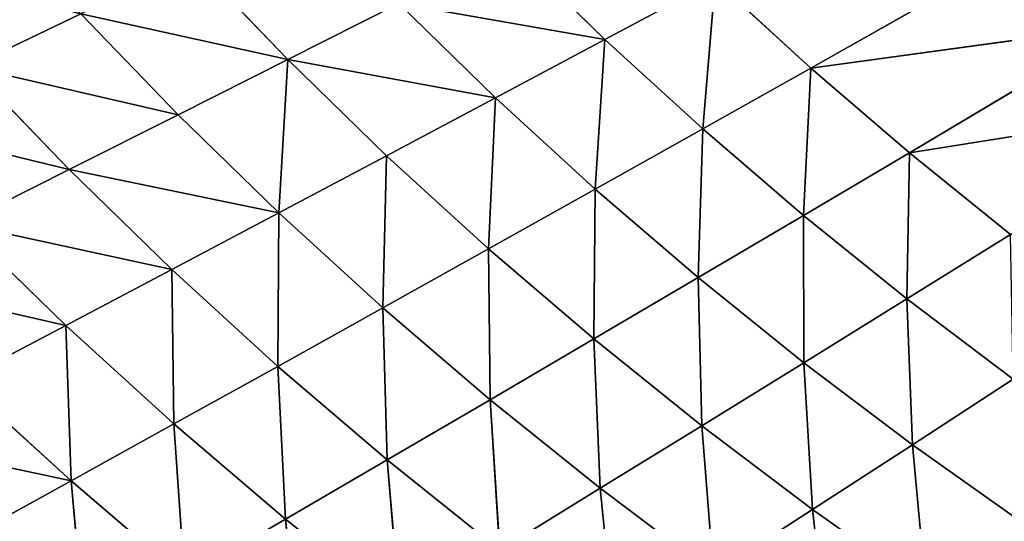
# Model space of a CAD drawing. Extents: x 0 to 605, y 0 to 400.
# Tile 228 of 256: x 117 to 150, y 92 to 109. Entities that reach past the tile are written whole.
import ezdxf

# ---------------------------------------------------------------- set-up
doc = ezdxf.new("R2010")
doc.units = 0
doc.header["$LTSCALE"] = 25.4
doc.layers.get('0').update_dxf_attribs({"linetype": 'CONTINUOUS'})

# ---------------------------------------------------------------- blocks, each defined once
blk = doc.blocks.new('ATLANTA610_-_S_STL')
at = {"color": 0}
for p, q in [((119.079, 50.868, 306.888), (115.632, 52.788, 308.791)), ((119.079, 50.868, 306.888), (115.632, 52.788, 308.791)), ((119.079, 50.868, 306.888), (119.547, 52.914, 312.132)), ((119.079, 50.868, 306.888), (119.547, 52.914, 312.132)), ((126.882, 51.117, 313.342), (126.343, 49.183, 308.188)), ((126.882, 51.117, 313.342), (126.343, 49.183, 308.188)), ((115.348, 50.755, 303.487), (119.079, 50.868, 306.888)), ((115.348, 50.755, 303.487), (119.079, 50.868, 306.888)), ((118.902, 48.96, 301.616), (115.348, 50.755, 303.487)), ((118.902, 48.96, 301.616), (115.348, 50.755, 303.487)), ((118.902, 48.96, 301.616), (119.079, 50.868, 306.888)), ((118.902, 48.96, 301.616), (119.079, 50.868, 306.888)), ((119.079, 50.868, 306.888), (122.926, 50.989, 310.174)), ((119.079, 50.868, 306.888), (122.926, 50.989, 310.174)), ((122.566, 49.068, 304.958), (119.079, 50.868, 306.888)), ((122.566, 49.068, 304.958), (119.079, 50.868, 306.888)), ((122.566, 49.068, 304.958), (122.926, 50.989, 310.174)), ((122.566, 49.068, 304.958), (122.926, 50.989, 310.174)), ((126.343, 49.183, 308.188), (122.926, 50.989, 310.174)), ((126.343, 49.183, 308.188), (122.926, 50.989, 310.174)), ((118.902, 48.96, 301.616), (122.566, 49.068, 304.958)), ((118.902, 48.96, 301.616), (122.566, 49.068, 304.958)), ((122.492, 47.279, 299.72), (122.566, 49.068, 304.958)), ((122.492, 47.279, 299.72), (122.566, 49.068, 304.958)), ((122.566, 49.068, 304.958), (126.343, 49.183, 308.188)), ((122.566, 49.068, 304.958), (126.343, 49.183, 308.188)), ((126.088, 47.381, 303.003), (122.566, 49.068, 304.958)), ((126.088, 47.381, 303.003), (122.566, 49.068, 304.958)), ((126.088, 47.381, 303.003), (126.343, 49.183, 308.188)), ((126.088, 47.381, 303.003), (126.343, 49.183, 308.188)), ((130.226, 49.305, 311.302), (126.343, 49.183, 308.188)), ((130.226, 49.305, 311.302), (126.343, 49.183, 308.188)), ((129.794, 47.49, 306.175), (126.343, 49.183, 308.188)), ((129.794, 47.49, 306.175), (126.343, 49.183, 308.188)), ((130.226, 49.305, 311.302), (129.794, 47.49, 306.175)), ((130.226, 49.305, 311.302), (129.794, 47.49, 306.175)), ((115.357, 48.86, 298.165), (118.902, 48.96, 301.616)), ((115.357, 48.86, 298.165), (118.902, 48.96, 301.616)), ((115.357, 48.86, 298.165), (119.012, 47.184, 296.331)), ((115.357, 48.86, 298.165), (119.012, 47.184, 296.331)), ((122.492, 47.279, 299.72), (118.902, 48.96, 301.616)), ((122.492, 47.279, 299.72), (118.902, 48.96, 301.616)), ((137.514, 47.729, 312.179), (137.014, 46.014, 307.141)), ((137.514, 47.729, 312.179), (137.014, 46.014, 307.141)), ((126.088, 47.381, 303.003), (129.794, 47.49, 306.175)), ((126.088, 47.381, 303.003), (129.794, 47.49, 306.175)), ((129.644, 45.801, 301.023), (129.794, 47.49, 306.175)), ((129.644, 45.801, 301.023), (129.794, 47.49, 306.175)), ((133.605, 47.606, 309.235), (129.794, 47.49, 306.175)), ((133.605, 47.606, 309.235), (129.794, 47.49, 306.175)), ((133.278, 45.904, 304.137), (129.794, 47.49, 306.175)), ((133.278, 45.904, 304.137), (129.794, 47.49, 306.175)), ((133.605, 47.606, 309.235), (133.278, 45.904, 304.137)), ((133.605, 47.606, 309.235), (133.278, 45.904, 304.137)), ((133.605, 47.606, 309.235), (137.014, 46.014, 307.141)), ((133.605, 47.606, 309.235), (137.014, 46.014, 307.141)), ((115.654, 47.096, 292.839), (119.012, 47.184, 296.331)), ((115.654, 47.096, 292.839), (119.012, 47.184, 296.331)), ((119.409, 45.532, 291.048), (115.654, 47.096, 292.839)), ((119.409, 45.532, 291.048), (115.654, 47.096, 292.839)), ((119.012, 47.184, 296.331), (122.492, 47.279, 299.72)), ((119.012, 47.184, 296.331), (122.492, 47.279, 299.72)), ((119.012, 47.184, 296.331), (122.703, 45.615, 294.475)), ((119.012, 47.184, 296.331), (122.703, 45.615, 294.475)), ((122.492, 47.279, 299.72), (126.088, 47.381, 303.003)), ((122.492, 47.279, 299.72), (126.088, 47.381, 303.003)), ((126.117, 45.705, 297.801), (122.492, 47.279, 299.72)), ((126.117, 45.705, 297.801), (122.492, 47.279, 299.72)), ((129.644, 45.801, 301.023), (126.088, 47.381, 303.003)), ((126.117, 45.705, 297.801), (126.088, 47.381, 303.003)), ((129.644, 45.801, 301.023), (126.088, 47.381, 303.003)), ((126.117, 45.705, 297.801), (126.088, 47.381, 303.003)), ((140.847, 46.13, 310.032), (137.014, 46.014, 307.141)), ((140.847, 46.13, 310.032), (137.014, 46.014, 307.141)), ((140.847, 46.13, 310.032), (140.453, 44.522, 305.023)), ((140.847, 46.13, 310.032), (140.453, 44.522, 305.023)), ((144.208, 44.632, 307.859), (140.847, 46.13, 310.032)), ((144.208, 44.632, 307.859), (140.847, 46.13, 310.032)), ((144.771, 46.252, 312.806), (144.208, 44.632, 307.859)), ((144.771, 46.252, 312.806), (144.208, 44.632, 307.859)), ((126.117, 45.705, 297.801), (129.644, 45.801, 301.023)), ((126.117, 45.705, 297.801), (129.644, 45.801, 301.023)), ((129.644, 45.801, 301.023), (133.278, 45.904, 304.137)), ((129.644, 45.801, 301.023), (133.278, 45.904, 304.137)), ((133.23, 44.322, 299.02), (129.644, 45.801, 301.023)), ((129.773, 44.231, 295.86), (129.644, 45.801, 301.023)), ((133.23, 44.322, 299.02), (129.644, 45.801, 301.023)), ((129.773, 44.231, 295.86), (129.644, 45.801, 301.023)), ((133.23, 44.322, 299.02), (133.278, 45.904, 304.137)), ((133.23, 44.322, 299.02), (133.278, 45.904, 304.137)), ((137.014, 46.014, 307.141), (133.278, 45.904, 304.137)), ((137.014, 46.014, 307.141), (133.278, 45.904, 304.137)), ((136.792, 44.419, 302.075), (133.278, 45.904, 304.137)), ((136.792, 44.419, 302.075), (133.278, 45.904, 304.137)), ((137.014, 46.014, 307.141), (136.792, 44.419, 302.075)), ((137.014, 46.014, 307.141), (136.792, 44.419, 302.075)), ((137.014, 46.014, 307.141), (140.453, 44.522, 305.023)), ((137.014, 46.014, 307.141), (140.453, 44.522, 305.023)), ((119.409, 45.532, 291.048), (122.703, 45.615, 294.475)), ((119.409, 45.532, 291.048), (122.703, 45.615, 294.475)), ((122.703, 45.615, 294.475), (126.117, 45.705, 297.801)), ((122.703, 45.615, 294.475), (126.117, 45.705, 297.801)), ((122.703, 45.615, 294.475), (126.427, 44.146, 292.598)), ((122.703, 45.615, 294.475), (126.427, 44.146, 292.598)), ((129.773, 44.231, 295.86), (126.117, 45.705, 297.801)), ((126.427, 44.146, 292.598), (126.117, 45.705, 297.801)), ((129.773, 44.231, 295.86), (126.117, 45.705, 297.801)), ((126.427, 44.146, 292.598), (126.117, 45.705, 297.801)), ((148.052, 44.747, 310.583), (144.208, 44.632, 307.859)), ((148.052, 44.747, 310.583), (144.208, 44.632, 307.859)), ((148.052, 44.747, 310.583), (147.595, 43.228, 305.662)), ((148.052, 44.747, 310.583), (147.595, 43.228, 305.662)), ((133.23, 44.322, 299.02), (136.792, 44.419, 302.075)), ((133.23, 44.322, 299.02), (136.792, 44.419, 302.075)), ((140.453, 44.522, 305.023), (136.792, 44.419, 302.075)), ((140.453, 44.522, 305.023), (136.792, 44.419, 302.075)), ((140.333, 43.028, 299.99), (136.792, 44.419, 302.075)), ((136.845, 42.936, 296.995), (136.792, 44.419, 302.075)), ((140.333, 43.028, 299.99), (136.792, 44.419, 302.075)), ((136.845, 42.936, 296.995), (136.792, 44.419, 302.075)), ((140.453, 44.522, 305.023), (140.333, 43.028, 299.99)), ((140.453, 44.522, 305.023), (140.333, 43.028, 299.99)), ((144.208, 44.632, 307.859), (140.453, 44.522, 305.023)), ((144.208, 44.632, 307.859), (140.453, 44.522, 305.023)), ((140.453, 44.522, 305.023), (143.918, 43.125, 302.88)), ((140.453, 44.522, 305.023), (143.918, 43.125, 302.88)), ((144.208, 44.632, 307.859), (143.918, 43.125, 302.88)), ((144.208, 44.632, 307.859), (143.918, 43.125, 302.88)), ((147.595, 43.228, 305.662), (144.208, 44.632, 307.859)), ((147.595, 43.228, 305.662), (144.208, 44.632, 307.859)), ((123.197, 44.069, 289.237), (126.427, 44.146, 292.598)), ((123.197, 44.069, 289.237), (126.427, 44.146, 292.598)), ((126.427, 44.146, 292.598), (129.773, 44.231, 295.86)), ((126.427, 44.146, 292.598), (129.773, 44.231, 295.86)), ((126.427, 44.146, 292.598), (130.181, 42.772, 290.7)), ((126.427, 44.146, 292.598), (130.181, 42.772, 290.7)), ((129.773, 44.231, 295.86), (133.23, 44.322, 299.02)), ((129.773, 44.231, 295.86), (133.23, 44.322, 299.02)), ((133.459, 42.851, 293.898), (129.773, 44.231, 295.86)), ((133.459, 42.851, 293.898), (129.773, 44.231, 295.86)), ((136.845, 42.936, 296.995), (133.23, 44.322, 299.02)), ((133.459, 42.851, 293.898), (133.23, 44.322, 299.02)), ((136.845, 42.936, 296.995), (133.23, 44.322, 299.02)), ((133.459, 42.851, 293.898), (133.23, 44.322, 299.02)), ((143.918, 43.125, 302.88), (140.333, 43.028, 299.99)), ((143.918, 43.125, 302.88), (140.333, 43.028, 299.99)), ((143.918, 43.125, 302.88), (143.9, 41.726, 297.883)), ((143.918, 43.125, 302.88), (143.9, 41.726, 297.883)), ((147.595, 43.228, 305.662), (143.918, 43.125, 302.88)), ((147.595, 43.228, 305.662), (143.918, 43.125, 302.88)), ((143.918, 43.125, 302.88), (147.408, 41.817, 300.715)), ((143.918, 43.125, 302.88), (147.408, 41.817, 300.715)), ((147.595, 43.228, 305.662), (147.408, 41.817, 300.715)), ((147.595, 43.228, 305.662), (147.408, 41.817, 300.715)), ((151.358, 43.337, 308.333), (147.595, 43.228, 305.662)), ((151.358, 43.337, 308.333), (147.595, 43.228, 305.662)), ((151.006, 41.914, 303.441), (147.595, 43.228, 305.662)), ((151.006, 41.914, 303.441), (147.595, 43.228, 305.662)), ((130.181, 42.772, 290.7), (133.459, 42.851, 293.898)), ((130.181, 42.772, 290.7), (133.459, 42.851, 293.898)), ((133.459, 42.851, 293.898), (136.845, 42.936, 296.995)), ((133.459, 42.851, 293.898), (136.845, 42.936, 296.995)), ((137.172, 41.56, 291.915), (133.459, 42.851, 293.898)), ((137.172, 41.56, 291.915), (133.459, 42.851, 293.898)), ((136.845, 42.936, 296.995), (140.333, 43.028, 299.99)), ((136.845, 42.936, 296.995), (140.333, 43.028, 299.99)), ((140.486, 41.64, 294.949), (136.845, 42.936, 296.995)), ((137.172, 41.56, 291.915), (136.845, 42.936, 296.995)), ((140.486, 41.64, 294.949), (136.845, 42.936, 296.995)), ((137.172, 41.56, 291.915), (136.845, 42.936, 296.995)), ((143.9, 41.726, 297.883), (140.333, 43.028, 299.99)), ((140.486, 41.64, 294.949), (140.333, 43.028, 299.99)), ((143.9, 41.726, 297.883), (140.333, 43.028, 299.99)), ((140.486, 41.64, 294.949), (140.333, 43.028, 299.99)), ((140.486, 41.64, 294.949), (143.9, 41.726, 297.883)), ((140.486, 41.64, 294.949), (143.9, 41.726, 297.883)), ((147.408, 41.817, 300.715), (143.9, 41.726, 297.883)), ((147.408, 41.817, 300.715), (143.9, 41.726, 297.883)), ((147.491, 40.507, 295.755), (143.9, 41.726, 297.883)), ((144.152, 40.427, 292.883), (143.9, 41.726, 297.883)), ((147.491, 40.507, 295.755), (143.9, 41.726, 297.883)), ((144.152, 40.427, 292.883), (143.9, 41.726, 297.883)), ((151.006, 41.914, 303.441), (147.408, 41.817, 300.715)), ((151.006, 41.914, 303.441), (147.408, 41.817, 300.715)), ((147.408, 41.817, 300.715), (147.491, 40.507, 295.755)), ((147.408, 41.817, 300.715), (147.491, 40.507, 295.755)), ((147.408, 41.817, 300.715), (150.922, 40.593, 298.527)), ((147.408, 41.817, 300.715), (150.922, 40.593, 298.527)), ((133.963, 41.485, 288.783), (137.172, 41.56, 291.915)), ((133.963, 41.485, 288.783), (137.172, 41.56, 291.915)), ((137.172, 41.56, 291.915), (140.486, 41.64, 294.949)), ((137.172, 41.56, 291.915), (140.486, 41.64, 294.949)), ((140.911, 40.352, 289.912), (137.172, 41.56, 291.915)), ((140.911, 40.352, 289.912), (137.172, 41.56, 291.915)), ((144.152, 40.427, 292.883), (140.486, 41.64, 294.949)), ((140.911, 40.352, 289.912), (140.486, 41.64, 294.949)), ((144.152, 40.427, 292.883), (140.486, 41.64, 294.949)), ((140.911, 40.352, 289.912), (140.486, 41.64, 294.949)), ((140.911, 40.352, 289.912), (144.152, 40.427, 292.883)), ((140.911, 40.352, 289.912), (144.152, 40.427, 292.883)), ((144.152, 40.427, 292.883), (147.491, 40.507, 295.755)), ((144.152, 40.427, 292.883), (147.491, 40.507, 295.755)), ((154.742, 38.304, 291.439), (144.152, 40.427, 292.883)), ((151.556, 38.234, 288.692), (144.152, 40.427, 292.883)), ((154.742, 38.304, 291.439), (144.152, 40.427, 292.883)), ((151.556, 38.234, 288.692), (144.152, 40.427, 292.883)), ((150.922, 40.593, 298.527), (147.491, 40.507, 295.755)), ((150.922, 40.593, 298.527), (147.491, 40.507, 295.755)), ((158.016, 38.379, 294.09), (147.491, 40.507, 295.755)), ((154.742, 38.304, 291.439), (147.491, 40.507, 295.755)), ((158.016, 38.379, 294.09), (147.491, 40.507, 295.755)), ((154.742, 38.304, 291.439), (147.491, 40.507, 295.755))]:
    blk.add_line(p, q, dxfattribs=at)
mesh = blk.add_polyface(dxfattribs=at)
corners = [(111.835, 52.67, 305.333), (119.079, 50.868, 306.888), (115.348, 50.755, 303.487), (115.632, 52.788, 308.791)]
mesh.append_faces([[corners[k] for k in face] for face in [(0, 1, 2), (1, 0, 3)]], dxfattribs={"vtx0": -1, "color": 0})
mesh = blk.add_polyface(dxfattribs=at)
corners = [(119.547, 52.914, 312.132), (119.079, 50.868, 306.888), (115.632, 52.788, 308.791)]
mesh.append_faces([[corners[k] for k in face] for face in [(0, 1, 2)]], dxfattribs={"color": 0})
mesh = blk.add_polyface(dxfattribs=at)
corners = [(119.547, 52.914, 312.132), (122.926, 50.989, 310.174), (119.079, 50.868, 306.888)]
mesh.append_faces([[corners[k] for k in face] for face in [(0, 1, 2)]], dxfattribs={"color": 0})
mesh = blk.add_polyface(dxfattribs=at)
corners = [(126.882, 51.117, 313.342), (126.343, 49.183, 308.188), (122.926, 50.989, 310.174)]
mesh.append_faces([[corners[k] for k in face] for face in [(0, 1, 2)]], dxfattribs={"color": 0})
mesh = blk.add_polyface(dxfattribs=at)
corners = [(126.882, 51.117, 313.342), (130.226, 49.305, 311.302), (126.343, 49.183, 308.188)]
mesh.append_faces([[corners[k] for k in face] for face in [(0, 1, 2)]], dxfattribs={"color": 0})
mesh = blk.add_polyface(dxfattribs=at)
corners = [(111.739, 50.649, 299.975), (118.902, 48.96, 301.616), (115.357, 48.86, 298.165), (115.348, 50.755, 303.487)]
mesh.append_faces([[corners[k] for k in face] for face in [(0, 1, 2), (1, 0, 3)]], dxfattribs={"vtx0": -1, "color": 0})
mesh = blk.add_polyface(dxfattribs=at)
corners = [(119.079, 50.868, 306.888), (118.902, 48.96, 301.616), (115.348, 50.755, 303.487)]
mesh.append_faces([[corners[k] for k in face] for face in [(0, 1, 2)]], dxfattribs={"color": 0})
mesh = blk.add_polyface(dxfattribs=at)
corners = [(119.079, 50.868, 306.888), (122.566, 49.068, 304.958), (118.902, 48.96, 301.616)]
mesh.append_faces([[corners[k] for k in face] for face in [(0, 1, 2)]], dxfattribs={"color": 0})
mesh = blk.add_polyface(dxfattribs=at)
corners = [(122.926, 50.989, 310.174), (122.566, 49.068, 304.958), (119.079, 50.868, 306.888)]
mesh.append_faces([[corners[k] for k in face] for face in [(0, 1, 2)]], dxfattribs={"color": 0})
mesh = blk.add_polyface(dxfattribs=at)
corners = [(122.926, 50.989, 310.174), (126.343, 49.183, 308.188), (122.566, 49.068, 304.958)]
mesh.append_faces([[corners[k] for k in face] for face in [(0, 1, 2)]], dxfattribs={"color": 0})
mesh = blk.add_polyface(dxfattribs=at)
corners = [(122.566, 49.068, 304.958), (122.492, 47.279, 299.72), (118.902, 48.96, 301.616)]
mesh.append_faces([[corners[k] for k in face] for face in [(0, 1, 2)]], dxfattribs={"color": 0})
mesh = blk.add_polyface(dxfattribs=at)
corners = [(122.566, 49.068, 304.958), (126.088, 47.381, 303.003), (122.492, 47.279, 299.72)]
mesh.append_faces([[corners[k] for k in face] for face in [(0, 1, 2)]], dxfattribs={"color": 0})
mesh = blk.add_polyface(dxfattribs=at)
corners = [(126.343, 49.183, 308.188), (126.088, 47.381, 303.003), (122.566, 49.068, 304.958)]
mesh.append_faces([[corners[k] for k in face] for face in [(0, 1, 2)]], dxfattribs={"color": 0})
mesh = blk.add_polyface(dxfattribs=at)
corners = [(126.343, 49.183, 308.188), (129.794, 47.49, 306.175), (126.088, 47.381, 303.003)]
mesh.append_faces([[corners[k] for k in face] for face in [(0, 1, 2)]], dxfattribs={"color": 0})
mesh = blk.add_polyface(dxfattribs=at)
corners = [(130.226, 49.305, 311.302), (129.794, 47.49, 306.175), (126.343, 49.183, 308.188)]
mesh.append_faces([[corners[k] for k in face] for face in [(0, 1, 2)]], dxfattribs={"color": 0})
mesh = blk.add_polyface(dxfattribs=at)
corners = [(130.226, 49.305, 311.302), (133.605, 47.606, 309.235), (129.794, 47.49, 306.175)]
mesh.append_faces([[corners[k] for k in face] for face in [(0, 1, 2)]], dxfattribs={"color": 0})
mesh = blk.add_polyface(dxfattribs=at)
corners = [(111.936, 48.767, 294.608), (119.012, 47.184, 296.331), (115.654, 47.096, 292.839), (115.357, 48.86, 298.165)]
mesh.append_faces([[corners[k] for k in face] for face in [(0, 1, 2), (1, 0, 3)]], dxfattribs={"vtx0": -1, "color": 0})
mesh = blk.add_polyface(dxfattribs=at)
corners = [(115.357, 48.86, 298.165), (122.492, 47.279, 299.72), (119.012, 47.184, 296.331), (118.902, 48.96, 301.616)]
mesh.append_faces([[corners[k] for k in face] for face in [(0, 1, 2), (1, 0, 3)]], dxfattribs={"vtx0": -1, "color": 0})
mesh = blk.add_polyface(dxfattribs=at)
corners = [(137.514, 47.729, 312.179), (137.014, 46.014, 307.141), (133.605, 47.606, 309.235)]
mesh.append_faces([[corners[k] for k in face] for face in [(0, 1, 2)]], dxfattribs={"color": 0})
mesh = blk.add_polyface(dxfattribs=at)
corners = [(137.514, 47.729, 312.179), (140.847, 46.13, 310.032), (137.014, 46.014, 307.141)]
mesh.append_faces([[corners[k] for k in face] for face in [(0, 1, 2)]], dxfattribs={"color": 0})
mesh = blk.add_polyface(dxfattribs=at)
corners = [(129.794, 47.49, 306.175), (129.644, 45.801, 301.023), (126.088, 47.381, 303.003)]
mesh.append_faces([[corners[k] for k in face] for face in [(0, 1, 2)]], dxfattribs={"color": 0})
mesh = blk.add_polyface(dxfattribs=at)
corners = [(129.794, 47.49, 306.175), (133.278, 45.904, 304.137), (129.644, 45.801, 301.023)]
mesh.append_faces([[corners[k] for k in face] for face in [(0, 1, 2)]], dxfattribs={"color": 0})
mesh = blk.add_polyface(dxfattribs=at)
corners = [(133.605, 47.606, 309.235), (133.278, 45.904, 304.137), (129.794, 47.49, 306.175)]
mesh.append_faces([[corners[k] for k in face] for face in [(0, 1, 2)]], dxfattribs={"color": 0})
mesh = blk.add_polyface(dxfattribs=at)
corners = [(133.605, 47.606, 309.235), (137.014, 46.014, 307.141), (133.278, 45.904, 304.137)]
mesh.append_faces([[corners[k] for k in face] for face in [(0, 1, 2)]], dxfattribs={"color": 0})
mesh = blk.add_polyface(dxfattribs=at)
corners = [(112.424, 47.016, 289.247), (119.409, 45.532, 291.048), (116.239, 45.457, 287.524), (115.654, 47.096, 292.839)]
mesh.append_faces([[corners[k] for k in face] for face in [(0, 1, 2), (1, 0, 3)]], dxfattribs={"vtx0": -1, "color": 0})
mesh = blk.add_polyface(dxfattribs=at)
corners = [(115.654, 47.096, 292.839), (122.703, 45.615, 294.475), (119.409, 45.532, 291.048), (119.012, 47.184, 296.331)]
mesh.append_faces([[corners[k] for k in face] for face in [(0, 1, 2), (1, 0, 3)]], dxfattribs={"vtx0": -1, "color": 0})
mesh = blk.add_polyface(dxfattribs=at)
corners = [(119.012, 47.184, 296.331), (126.117, 45.705, 297.801), (122.703, 45.615, 294.475), (122.492, 47.279, 299.72)]
mesh.append_faces([[corners[k] for k in face] for face in [(0, 1, 2), (1, 0, 3)]], dxfattribs={"vtx0": -1, "color": 0})
mesh = blk.add_polyface(dxfattribs=at)
corners = [(126.088, 47.381, 303.003), (126.117, 45.705, 297.801), (122.492, 47.279, 299.72)]
mesh.append_faces([[corners[k] for k in face] for face in [(0, 1, 2)]], dxfattribs={"color": 0})
mesh = blk.add_polyface(dxfattribs=at)
corners = [(126.088, 47.381, 303.003), (129.644, 45.801, 301.023), (126.117, 45.705, 297.801)]
mesh.append_faces([[corners[k] for k in face] for face in [(0, 1, 2)]], dxfattribs={"color": 0})
mesh = blk.add_polyface(dxfattribs=at)
corners = [(140.847, 46.13, 310.032), (140.453, 44.522, 305.023), (137.014, 46.014, 307.141)]
mesh.append_faces([[corners[k] for k in face] for face in [(0, 1, 2)]], dxfattribs={"color": 0})
mesh = blk.add_polyface(dxfattribs=at)
corners = [(140.847, 46.13, 310.032), (144.208, 44.632, 307.859), (140.453, 44.522, 305.023)]
mesh.append_faces([[corners[k] for k in face] for face in [(0, 1, 2)]], dxfattribs={"color": 0})
mesh = blk.add_polyface(dxfattribs=at)
corners = [(144.771, 46.252, 312.806), (144.208, 44.632, 307.859), (140.847, 46.13, 310.032)]
mesh.append_faces([[corners[k] for k in face] for face in [(0, 1, 2)]], dxfattribs={"color": 0})
mesh = blk.add_polyface(dxfattribs=at)
corners = [(144.771, 46.252, 312.806), (148.052, 44.747, 310.583), (144.208, 44.632, 307.859)]
mesh.append_faces([[corners[k] for k in face] for face in [(0, 1, 2)]], dxfattribs={"color": 0})
mesh = blk.add_polyface(dxfattribs=at)
corners = [(129.644, 45.801, 301.023), (129.773, 44.231, 295.86), (126.117, 45.705, 297.801)]
mesh.append_faces([[corners[k] for k in face] for face in [(0, 1, 2)]], dxfattribs={"color": 0})
mesh = blk.add_polyface(dxfattribs=at)
corners = [(133.278, 45.904, 304.137), (133.23, 44.322, 299.02), (129.644, 45.801, 301.023)]
mesh.append_faces([[corners[k] for k in face] for face in [(0, 1, 2)]], dxfattribs={"color": 0})
mesh = blk.add_polyface(dxfattribs=at)
corners = [(129.644, 45.801, 301.023), (133.23, 44.322, 299.02), (129.773, 44.231, 295.86)]
mesh.append_faces([[corners[k] for k in face] for face in [(0, 1, 2)]], dxfattribs={"color": 0})
mesh = blk.add_polyface(dxfattribs=at)
corners = [(133.278, 45.904, 304.137), (136.792, 44.419, 302.075), (133.23, 44.322, 299.02)]
mesh.append_faces([[corners[k] for k in face] for face in [(0, 1, 2)]], dxfattribs={"color": 0})
mesh = blk.add_polyface(dxfattribs=at)
corners = [(137.014, 46.014, 307.141), (136.792, 44.419, 302.075), (133.278, 45.904, 304.137)]
mesh.append_faces([[corners[k] for k in face] for face in [(0, 1, 2)]], dxfattribs={"color": 0})
mesh = blk.add_polyface(dxfattribs=at)
corners = [(137.014, 46.014, 307.141), (140.453, 44.522, 305.023), (136.792, 44.419, 302.075)]
mesh.append_faces([[corners[k] for k in face] for face in [(0, 1, 2)]], dxfattribs={"color": 0})
mesh = blk.add_polyface(dxfattribs=at)
corners = [(119.409, 45.532, 291.048), (126.427, 44.146, 292.598), (123.197, 44.069, 289.237), (122.703, 45.615, 294.475)]
mesh.append_faces([[corners[k] for k in face] for face in [(0, 1, 2), (1, 0, 3)]], dxfattribs={"vtx0": -1, "color": 0})
mesh = blk.add_polyface(dxfattribs=at)
corners = [(126.117, 45.705, 297.801), (126.427, 44.146, 292.598), (122.703, 45.615, 294.475)]
mesh.append_faces([[corners[k] for k in face] for face in [(0, 1, 2)]], dxfattribs={"color": 0})
mesh = blk.add_polyface(dxfattribs=at)
corners = [(126.117, 45.705, 297.801), (129.773, 44.231, 295.86), (126.427, 44.146, 292.598)]
mesh.append_faces([[corners[k] for k in face] for face in [(0, 1, 2)]], dxfattribs={"color": 0})
mesh = blk.add_polyface(dxfattribs=at)
corners = [(148.052, 44.747, 310.583), (147.595, 43.228, 305.662), (144.208, 44.632, 307.859)]
mesh.append_faces([[corners[k] for k in face] for face in [(0, 1, 2)]], dxfattribs={"color": 0})
mesh = blk.add_polyface(dxfattribs=at)
corners = [(148.052, 44.747, 310.583), (151.358, 43.337, 308.333), (147.595, 43.228, 305.662)]
mesh.append_faces([[corners[k] for k in face] for face in [(0, 1, 2)]], dxfattribs={"color": 0})
mesh = blk.add_polyface(dxfattribs=at)
corners = [(136.792, 44.419, 302.075), (136.845, 42.936, 296.995), (133.23, 44.322, 299.02)]
mesh.append_faces([[corners[k] for k in face] for face in [(0, 1, 2)]], dxfattribs={"color": 0})
mesh = blk.add_polyface(dxfattribs=at)
corners = [(140.453, 44.522, 305.023), (140.333, 43.028, 299.99), (136.792, 44.419, 302.075)]
mesh.append_faces([[corners[k] for k in face] for face in [(0, 1, 2)]], dxfattribs={"color": 0})
mesh = blk.add_polyface(dxfattribs=at)
corners = [(136.792, 44.419, 302.075), (140.333, 43.028, 299.99), (136.845, 42.936, 296.995)]
mesh.append_faces([[corners[k] for k in face] for face in [(0, 1, 2)]], dxfattribs={"color": 0})
mesh = blk.add_polyface(dxfattribs=at)
corners = [(140.453, 44.522, 305.023), (143.918, 43.125, 302.88), (140.333, 43.028, 299.99)]
mesh.append_faces([[corners[k] for k in face] for face in [(0, 1, 2)]], dxfattribs={"color": 0})
mesh = blk.add_polyface(dxfattribs=at)
corners = [(144.208, 44.632, 307.859), (143.918, 43.125, 302.88), (140.453, 44.522, 305.023)]
mesh.append_faces([[corners[k] for k in face] for face in [(0, 1, 2)]], dxfattribs={"color": 0})
mesh = blk.add_polyface(dxfattribs=at)
corners = [(144.208, 44.632, 307.859), (147.595, 43.228, 305.662), (143.918, 43.125, 302.88)]
mesh.append_faces([[corners[k] for k in face] for face in [(0, 1, 2)]], dxfattribs={"color": 0})
mesh = blk.add_polyface(dxfattribs=at)
corners = [(123.197, 44.069, 289.237), (130.181, 42.772, 290.7), (127.016, 42.699, 287.407), (126.427, 44.146, 292.598)]
mesh.append_faces([[corners[k] for k in face] for face in [(0, 1, 2), (1, 0, 3)]], dxfattribs={"vtx0": -1, "color": 0})
mesh = blk.add_polyface(dxfattribs=at)
corners = [(126.427, 44.146, 292.598), (133.459, 42.851, 293.898), (130.181, 42.772, 290.7), (129.773, 44.231, 295.86)]
mesh.append_faces([[corners[k] for k in face] for face in [(0, 1, 2), (1, 0, 3)]], dxfattribs={"vtx0": -1, "color": 0})
mesh = blk.add_polyface(dxfattribs=at)
corners = [(133.23, 44.322, 299.02), (133.459, 42.851, 293.898), (129.773, 44.231, 295.86)]
mesh.append_faces([[corners[k] for k in face] for face in [(0, 1, 2)]], dxfattribs={"color": 0})
mesh = blk.add_polyface(dxfattribs=at)
corners = [(133.23, 44.322, 299.02), (136.845, 42.936, 296.995), (133.459, 42.851, 293.898)]
mesh.append_faces([[corners[k] for k in face] for face in [(0, 1, 2)]], dxfattribs={"color": 0})
mesh = blk.add_polyface(dxfattribs=at)
corners = [(143.918, 43.125, 302.88), (143.9, 41.726, 297.883), (140.333, 43.028, 299.99)]
mesh.append_faces([[corners[k] for k in face] for face in [(0, 1, 2)]], dxfattribs={"color": 0})
mesh = blk.add_polyface(dxfattribs=at)
corners = [(143.918, 43.125, 302.88), (147.408, 41.817, 300.715), (143.9, 41.726, 297.883)]
mesh.append_faces([[corners[k] for k in face] for face in [(0, 1, 2)]], dxfattribs={"color": 0})
mesh = blk.add_polyface(dxfattribs=at)
corners = [(147.595, 43.228, 305.662), (147.408, 41.817, 300.715), (143.918, 43.125, 302.88)]
mesh.append_faces([[corners[k] for k in face] for face in [(0, 1, 2)]], dxfattribs={"color": 0})
mesh = blk.add_polyface(dxfattribs=at)
corners = [(147.595, 43.228, 305.662), (151.006, 41.914, 303.441), (147.408, 41.817, 300.715)]
mesh.append_faces([[corners[k] for k in face] for face in [(0, 1, 2)]], dxfattribs={"color": 0})
mesh = blk.add_polyface(dxfattribs=at)
corners = [(151.358, 43.337, 308.333), (151.006, 41.914, 303.441), (147.595, 43.228, 305.662)]
mesh.append_faces([[corners[k] for k in face] for face in [(0, 1, 2)]], dxfattribs={"color": 0})
mesh = blk.add_polyface(dxfattribs=at)
corners = [(130.181, 42.772, 290.7), (137.172, 41.56, 291.915), (133.963, 41.485, 288.783), (133.459, 42.851, 293.898)]
mesh.append_faces([[corners[k] for k in face] for face in [(0, 1, 2), (1, 0, 3)]], dxfattribs={"vtx0": -1, "color": 0})
mesh = blk.add_polyface(dxfattribs=at)
corners = [(136.845, 42.936, 296.995), (137.172, 41.56, 291.915), (133.459, 42.851, 293.898)]
mesh.append_faces([[corners[k] for k in face] for face in [(0, 1, 2)]], dxfattribs={"color": 0})
mesh = blk.add_polyface(dxfattribs=at)
corners = [(140.333, 43.028, 299.99), (140.486, 41.64, 294.949), (136.845, 42.936, 296.995)]
mesh.append_faces([[corners[k] for k in face] for face in [(0, 1, 2)]], dxfattribs={"color": 0})
mesh = blk.add_polyface(dxfattribs=at)
corners = [(136.845, 42.936, 296.995), (140.486, 41.64, 294.949), (137.172, 41.56, 291.915)]
mesh.append_faces([[corners[k] for k in face] for face in [(0, 1, 2)]], dxfattribs={"color": 0})
mesh = blk.add_polyface(dxfattribs=at)
corners = [(140.333, 43.028, 299.99), (143.9, 41.726, 297.883), (140.486, 41.64, 294.949)]
mesh.append_faces([[corners[k] for k in face] for face in [(0, 1, 2)]], dxfattribs={"color": 0})
mesh = blk.add_polyface(dxfattribs=at)
corners = [(143.9, 41.726, 297.883), (144.152, 40.427, 292.883), (140.486, 41.64, 294.949)]
mesh.append_faces([[corners[k] for k in face] for face in [(0, 1, 2)]], dxfattribs={"color": 0})
mesh = blk.add_polyface(dxfattribs=at)
corners = [(147.408, 41.817, 300.715), (147.491, 40.507, 295.755), (143.9, 41.726, 297.883)]
mesh.append_faces([[corners[k] for k in face] for face in [(0, 1, 2)]], dxfattribs={"color": 0})
mesh = blk.add_polyface(dxfattribs=at)
corners = [(143.9, 41.726, 297.883), (147.491, 40.507, 295.755), (144.152, 40.427, 292.883)]
mesh.append_faces([[corners[k] for k in face] for face in [(0, 1, 2)]], dxfattribs={"color": 0})
mesh = blk.add_polyface(dxfattribs=at)
corners = [(151.006, 41.914, 303.441), (150.922, 40.593, 298.527), (147.408, 41.817, 300.715)]
mesh.append_faces([[corners[k] for k in face] for face in [(0, 1, 2)]], dxfattribs={"color": 0})
mesh = blk.add_polyface(dxfattribs=at)
corners = [(147.408, 41.817, 300.715), (150.922, 40.593, 298.527), (147.491, 40.507, 295.755)]
mesh.append_faces([[corners[k] for k in face] for face in [(0, 1, 2)]], dxfattribs={"color": 0})
mesh = blk.add_polyface(dxfattribs=at)
corners = [(133.963, 41.485, 288.783), (140.911, 40.352, 289.912), (137.771, 40.283, 286.848), (137.172, 41.56, 291.915)]
mesh.append_faces([[corners[k] for k in face] for face in [(0, 1, 2), (1, 0, 3)]], dxfattribs={"vtx0": -1, "color": 0})
mesh = blk.add_polyface(dxfattribs=at)
corners = [(140.486, 41.64, 294.949), (140.911, 40.352, 289.912), (137.172, 41.56, 291.915)]
mesh.append_faces([[corners[k] for k in face] for face in [(0, 1, 2)]], dxfattribs={"color": 0})
mesh = blk.add_polyface(dxfattribs=at)
corners = [(140.486, 41.64, 294.949), (144.152, 40.427, 292.883), (140.911, 40.352, 289.912)]
mesh.append_faces([[corners[k] for k in face] for face in [(0, 1, 2)]], dxfattribs={"color": 0})
mesh = blk.add_polyface(dxfattribs=at)
corners = [(144.152, 40.427, 292.883), (151.556, 38.234, 288.692), (140.911, 40.352, 289.912)]
mesh.append_faces([[corners[k] for k in face] for face in [(0, 1, 2)]], dxfattribs={"color": 0})
mesh = blk.add_polyface(dxfattribs=at)
corners = [(147.491, 40.507, 295.755), (154.742, 38.304, 291.439), (144.152, 40.427, 292.883)]
mesh.append_faces([[corners[k] for k in face] for face in [(0, 1, 2)]], dxfattribs={"color": 0})
mesh = blk.add_polyface(dxfattribs=at)
corners = [(144.152, 40.427, 292.883), (154.742, 38.304, 291.439), (151.556, 38.234, 288.692)]
mesh.append_faces([[corners[k] for k in face] for face in [(0, 1, 2)]], dxfattribs={"color": 0})
mesh = blk.add_polyface(dxfattribs=at)
corners = [(150.922, 40.593, 298.527), (158.016, 38.379, 294.09), (147.491, 40.507, 295.755)]
mesh.append_faces([[corners[k] for k in face] for face in [(0, 1, 2)]], dxfattribs={"color": 0})
mesh = blk.add_polyface(dxfattribs=at)
corners = [(147.491, 40.507, 295.755), (158.016, 38.379, 294.09), (154.742, 38.304, 291.439)]
mesh.append_faces([[corners[k] for k in face] for face in [(0, 1, 2)]], dxfattribs={"color": 0})

msp = doc.modelspace()

# ---------------------------------------------------------------- block references
at = {"color": 254, "extrusion": (0, -1, 5.55112e-17)}
msp.add_blockref('ATLANTA610_-_S_STL', (-0.269, -0.066, -399.883), dxfattribs=at)

doc.saveas('drawing.dxf')
